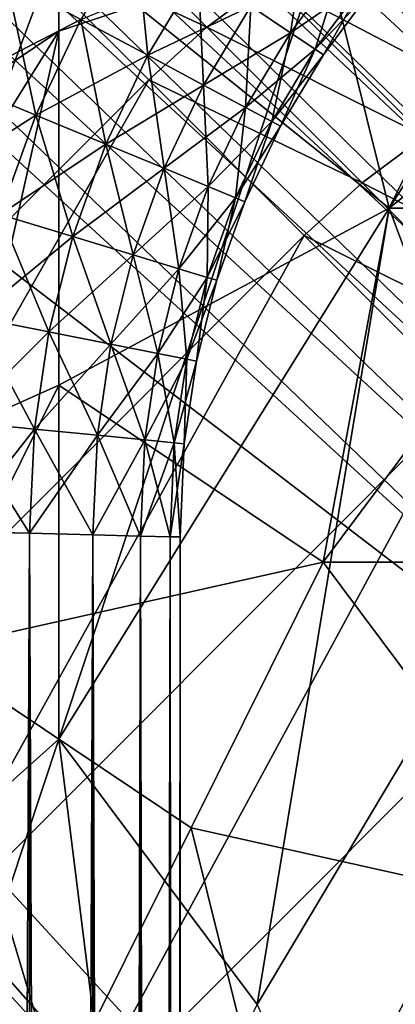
# Model space of a CAD drawing. Extents: x -0.3 to 0.3, y -0.266 to 0.266.
# Tile 149 of 256: x -0.175 to -0.168, y 0.123 to 0.143. Entities that reach past the tile are written whole.
import ezdxf

# ---------------------------------------------------------------- set-up
doc = ezdxf.new("R2010")
doc.units = 0

msp = doc.modelspace()

# ---------------------------------------------------------------- linework, layer by layer
for points in [[(-0.156664, 0.141082, 0.506885), (-0.20835, 0.187559, 0.012), (-0.223522, 0.202731, 0.012)], [(-0.156664, 0.141082, 0.506885), (-0.223522, 0.202731, 0.012), (-0.185174, 0.170429, 0.584312)], [(-0.20835, 0.187559, 0.012), (-0.156664, 0.141082, 0.506885), (-0.155774, 0.139976, 0.50601)], [(-0.20835, 0.187559, 0.012), (-0.155774, 0.139976, 0.50601), (-0.20747, 0.186517, 0.010433)], [(-0.20747, 0.186517, 0.010433), (-0.155774, 0.139976, 0.50601), (-0.155125, 0.138744, 0.505181)], [(-0.20747, 0.186517, 0.010433), (-0.155125, 0.138744, 0.505181), (-0.20675, 0.185348, 0.008894)], [(-0.20675, 0.185348, 0.008894), (-0.155125, 0.138744, 0.505181), (-0.154766, 0.137417, 0.504428)], [(-0.20675, 0.185348, 0.008894), (-0.154766, 0.137417, 0.504428), (-0.206202, 0.184071, 0.007408)], [(-0.206202, 0.184071, 0.007408), (-0.154766, 0.137417, 0.504428), (-0.154662, 0.136025, 0.503751)], [(-0.206202, 0.184071, 0.007408), (-0.154662, 0.136025, 0.503751), (-0.205837, 0.182709, 0.006)], [(-0.205837, 0.182709, 0.006), (-0.154662, 0.136025, 0.503751), (-0.154847, 0.134607, 0.503174)], [(-0.205837, 0.182709, 0.006), (-0.154847, 0.134607, 0.503174), (-0.20566, 0.181285, 0.004695)], [(-0.20566, 0.181285, 0.004695), (-0.155258, 0.133214, 0.502694), (-0.205674, 0.179823, 0.003515)], [(-0.20566, 0.181285, 0.004695), (-0.154847, 0.134607, 0.503174), (-0.155258, 0.133214, 0.502694)], [(-0.205674, 0.179823, 0.003515), (-0.155832, 0.131889, 0.502302), (-0.205879, 0.178348, 0.00248)], [(-0.205674, 0.179823, 0.003515), (-0.155258, 0.133214, 0.502694), (-0.155832, 0.131889, 0.502302)], [(-0.205879, 0.178348, 0.00248), (-0.156552, 0.130653, 0.502002), (-0.206098, 0.177305, 0.002352)], [(-0.205879, 0.178348, 0.00248), (-0.155832, 0.131889, 0.502302), (-0.156552, 0.130653, 0.502002)], [(-0.206098, 0.177305, 0.002352), (-0.157361, 0.129463, 0.501767), (-0.206802, 0.175304, 0.001701)], [(-0.206098, 0.177305, 0.002352), (-0.156552, 0.130653, 0.502002), (-0.157361, 0.129463, 0.501767)], [(-0.206802, 0.175304, 0.001701), (-0.158213, 0.128322, 0.501586), (-0.207545, 0.173965, 0.00119)], [(-0.206802, 0.175304, 0.001701), (-0.157361, 0.129463, 0.501767), (-0.158213, 0.128322, 0.501586)], [(-0.207545, 0.173965, 0.00119), (-0.159096, 0.127268, 0.501468), (-0.208435, 0.172716, 0.000882)], [(-0.207545, 0.173965, 0.00119), (-0.158213, 0.128322, 0.501586), (-0.159096, 0.127268, 0.501468)], [(-0.208435, 0.172716, 0.000882), (-0.160067, 0.126275, 0.501429), (-0.209462, 0.171566, 0.000778)], [(-0.208435, 0.172716, 0.000882), (-0.159096, 0.127268, 0.501468), (-0.160067, 0.126275, 0.501429)], [(-0.213696, 0.167333, 0.000778), (-0.209462, 0.171566, 0.000778), (-0.160067, 0.126275, 0.501429)], [(-0.152323, 0.136555, 0.513147), (-0.156664, 0.141082, 0.506885), (-0.185174, 0.170429, 0.584312)], [(-0.149006, 0.133626, 0.527606), (-0.152323, 0.136555, 0.513147), (-0.185174, 0.170429, 0.584312)], [(-0.185174, 0.170429, 0.584312), (-0.170355, 0.156252, 0.644683), (-0.148952, 0.135016, 0.684081)], [(-0.185174, 0.170429, 0.584312), (-0.148952, 0.135016, 0.684081), (-0.071389, 0.057435, 0.659767)], [(-0.148085, 0.13277, 0.531708), (-0.149006, 0.133626, 0.527606), (-0.185174, 0.170429, 0.584312)], [(-0.14702, 0.131759, 0.536139), (-0.148085, 0.13277, 0.531708), (-0.185174, 0.170429, 0.584312)], [(-0.185174, 0.170429, 0.584312), (-0.071389, 0.057435, 0.659767), (-0.083124, 0.068952, 0.639939)], [(-0.185174, 0.170429, 0.584312), (-0.083124, 0.068952, 0.639939), (-0.085112, 0.070919, 0.637953)], [(-0.145774, 0.130563, 0.540869), (-0.14702, 0.131759, 0.536139), (-0.185174, 0.170429, 0.584312)], [(-0.144307, 0.129148, 0.545887), (-0.145774, 0.130563, 0.540869), (-0.185174, 0.170429, 0.584312)], [(-0.185174, 0.170429, 0.584312), (-0.085112, 0.070919, 0.637953), (-0.087059, 0.072845, 0.635977)], [(-0.185174, 0.170429, 0.584312), (-0.087059, 0.072845, 0.635977), (-0.088964, 0.07473, 0.634012)], [(-0.142588, 0.127485, 0.551169), (-0.144307, 0.129148, 0.545887), (-0.185174, 0.170429, 0.584312)], [(-0.140589, 0.125543, 0.556698), (-0.142588, 0.127485, 0.551169), (-0.185174, 0.170429, 0.584312)], [(-0.185174, 0.170429, 0.584312), (-0.088964, 0.07473, 0.634012), (-0.090829, 0.076574, 0.63206)], [(-0.185174, 0.170429, 0.584312), (-0.090829, 0.076574, 0.63206), (-0.092655, 0.078379, 0.630117)], [(-0.138279, 0.123293, 0.562462), (-0.140589, 0.125543, 0.556698), (-0.185174, 0.170429, 0.584312)], [(-0.13563, 0.120707, 0.568446), (-0.138279, 0.123293, 0.562462), (-0.185174, 0.170429, 0.584312)], [(-0.185174, 0.170429, 0.584312), (-0.092655, 0.078379, 0.630117), (-0.094442, 0.080147, 0.628184)], [(-0.185174, 0.170429, 0.584312), (-0.094442, 0.080147, 0.628184), (-0.096295, 0.081978, 0.626145)], [(-0.132613, 0.117755, 0.574642), (-0.13563, 0.120707, 0.568446), (-0.185174, 0.170429, 0.584312)], [(-0.1292, 0.11441, 0.58104), (-0.132613, 0.117755, 0.574642), (-0.185174, 0.170429, 0.584312)], [(-0.185174, 0.170429, 0.584312), (-0.096295, 0.081978, 0.626145), (-0.105174, 0.09075, 0.615906)], [(-0.185174, 0.170429, 0.584312), (-0.105174, 0.09075, 0.615906), (-0.111024, 0.096522, 0.608537)], [(-0.125364, 0.110642, 0.587633), (-0.1292, 0.11441, 0.58104), (-0.185174, 0.170429, 0.584312)], [(-0.121075, 0.106425, 0.594416), (-0.125364, 0.110642, 0.587633), (-0.185174, 0.170429, 0.584312)], [(-0.185174, 0.170429, 0.584312), (-0.111024, 0.096522, 0.608537), (-0.116305, 0.101728, 0.601386)], [(-0.116305, 0.101728, 0.601386), (-0.121075, 0.106425, 0.594416), (-0.185174, 0.170429, 0.584312)], [(-0.213696, 0.167333, 0.000778), (-0.169716, 0.117343, 0.501618), (-0.214846, 0.166305, 0.000882)], [(-0.213696, 0.167333, 0.000778), (-0.16869, 0.118288, 0.501583), (-0.169716, 0.117343, 0.501618)], [(-0.213696, 0.167333, 0.000778), (-0.160067, 0.126275, 0.501429), (-0.16869, 0.118288, 0.501583)], [(-0.214846, 0.166305, 0.000882), (-0.17076, 0.116455, 0.501717), (-0.216095, 0.165416, 0.00119)], [(-0.214846, 0.166305, 0.000882), (-0.169716, 0.117343, 0.501618), (-0.17076, 0.116455, 0.501717)], [(-0.216095, 0.165416, 0.00119), (-0.171809, 0.115658, 0.501883), (-0.217434, 0.164672, 0.001701)], [(-0.216095, 0.165416, 0.00119), (-0.17076, 0.116455, 0.501717), (-0.171809, 0.115658, 0.501883)], [(-0.217434, 0.164672, 0.001701), (-0.172877, 0.114971, 0.50212), (-0.219435, 0.163968, 0.002352)], [(-0.217434, 0.164672, 0.001701), (-0.171809, 0.115658, 0.501883), (-0.172877, 0.114971, 0.50212)], [(-0.219435, 0.163968, 0.002352), (-0.174055, 0.114471, 0.502475), (-0.220477, 0.163749, 0.00248)], [(-0.219435, 0.163968, 0.002352), (-0.172877, 0.114971, 0.50212), (-0.174055, 0.114471, 0.502475)], [(-0.220477, 0.163749, 0.00248), (-0.174055, 0.114471, 0.502475), (-0.175366, 0.11413, 0.502951)], [(-0.170355, 0.156252, 0.644683), (-0.160409, 0.146491, 0.666921), (-0.148952, 0.135016, 0.684081)], [(-0.167774, 0.139201, 0.771169), (-0.159846, 0.151584, 0.770893), (-0.169096, 0.144508, 0.771)], [(-0.165132, 0.132125, 0.771324), (-0.159846, 0.151584, 0.770893), (-0.167774, 0.139201, 0.771169)], [(-0.179667, 0.139201, 0.770841), (-0.174381, 0.148046, 0.770704), (-0.179667, 0.148046, 0.770369)], [(-0.179667, 0.139201, 0.770841), (-0.174381, 0.142739, 0.770922), (-0.174381, 0.148046, 0.770704)], [(-0.174381, 0.142739, 0.770922), (-0.169096, 0.144508, 0.771), (-0.174381, 0.148046, 0.770704)], [(-0.178346, 0.133894, 0.703376), (-0.179667, 0.146277, 0.701498), (-0.174381, 0.144508, 0.702201)], [(-0.171425, 0.142822, 0.6794), (-0.174408, 0.145806, 0.674179), (-0.175573, 0.144756, 0.674242)], [(-0.170173, 0.143745, 0.679201), (-0.174408, 0.145806, 0.674179), (-0.171425, 0.142822, 0.6794)], [(-0.164413, 0.142071, 0.683269), (-0.167486, 0.145144, 0.678423), (-0.168852, 0.144524, 0.678874)], [(-0.1839, 0.130457, 0.679467), (-0.172587, 0.14177, 0.679467), (-0.175573, 0.144756, 0.674242)], [(-0.171425, 0.142822, 0.6794), (-0.175573, 0.144756, 0.674242), (-0.172587, 0.14177, 0.679467)], [(-0.172857, 0.144787, 0.317208), (-0.173943, 0.142975, 0.317208), (-0.172605, 0.14226, 0.316255)], [(-0.172857, 0.144787, 0.317208), (-0.172605, 0.14226, 0.316255), (-0.171595, 0.143944, 0.316255)], [(-0.169446, 0.144718, 0.314988), (-0.170542, 0.143241, 0.314988), (-0.16975, 0.142711, 0.313471)], [(-0.169446, 0.144718, 0.314988), (-0.16975, 0.142711, 0.313471), (-0.16871, 0.144114, 0.313471)], [(-0.178346, 0.133894, 0.703376), (-0.174381, 0.144508, 0.702201), (-0.174381, 0.135663, 0.703559)], [(-0.167774, 0.139201, 0.703892), (-0.174381, 0.144508, 0.702201), (-0.165132, 0.144508, 0.703407)], [(-0.174381, 0.135663, 0.703559), (-0.174381, 0.144508, 0.702201), (-0.167774, 0.139201, 0.703892)], [(-0.169096, 0.144508, 0.771), (-0.174381, 0.128587, 0.771372), (-0.167774, 0.139201, 0.771169)], [(-0.169096, 0.144508, 0.771), (-0.174381, 0.142739, 0.770922), (-0.174381, 0.128587, 0.771372)], [(-0.165762, 0.141433, 0.683746), (-0.168852, 0.144524, 0.678874), (-0.170173, 0.143745, 0.679201)], [(-0.164413, 0.142071, 0.683269), (-0.168852, 0.144524, 0.678874), (-0.165762, 0.141433, 0.683746)], [(-0.167774, 0.139201, 0.703892), (-0.165132, 0.144508, 0.703407), (-0.161167, 0.144508, 0.704083)], [(-0.16381, 0.139201, 0.704533), (-0.167774, 0.139201, 0.703892), (-0.161167, 0.144508, 0.704083)], [(-0.16871, 0.144114, 0.306529), (-0.16975, 0.142711, 0.306529), (-0.170542, 0.143241, 0.305012)], [(-0.16871, 0.144114, 0.313471), (-0.16975, 0.142711, 0.313471), (-0.169258, 0.142382, 0.31178)], [(-0.168252, 0.143738, 0.30822), (-0.16975, 0.142711, 0.306529), (-0.16871, 0.144114, 0.306529)], [(-0.16871, 0.144114, 0.313471), (-0.169258, 0.142382, 0.31178), (-0.168252, 0.143738, 0.31178)], [(-0.171595, 0.143944, 0.303745), (-0.172605, 0.14226, 0.303745), (-0.173943, 0.142975, 0.302792)], [(-0.171595, 0.143944, 0.316255), (-0.172605, 0.14226, 0.316255), (-0.171488, 0.141663, 0.314988)], [(-0.170542, 0.143241, 0.305012), (-0.172605, 0.14226, 0.303745), (-0.171595, 0.143944, 0.303745)], [(-0.171595, 0.143944, 0.316255), (-0.171488, 0.141663, 0.314988), (-0.170542, 0.143241, 0.314988)], [(-0.175434, 0.143772, 0.317799), (-0.176408, 0.141712, 0.317799), (-0.174846, 0.141065, 0.317208)], [(-0.173943, 0.142975, 0.302792), (-0.176408, 0.141712, 0.302201), (-0.175434, 0.143772, 0.302201)], [(-0.175434, 0.143772, 0.317799), (-0.174846, 0.141065, 0.317208), (-0.173943, 0.142975, 0.317208)], [(-0.16707, 0.140643, 0.684094), (-0.170173, 0.143745, 0.679201), (-0.171425, 0.142822, 0.6794)], [(-0.165762, 0.141433, 0.683746), (-0.170173, 0.143745, 0.679201), (-0.16707, 0.140643, 0.684094)], [(-0.168252, 0.143738, 0.30822), (-0.169258, 0.142382, 0.30822), (-0.16975, 0.142711, 0.306529)], [(-0.168252, 0.143738, 0.31178), (-0.169258, 0.142382, 0.31178), (-0.169091, 0.142271, 0.31)], [(-0.168097, 0.143611, 0.31), (-0.169258, 0.142382, 0.30822), (-0.168252, 0.143738, 0.30822)], [(-0.168252, 0.143738, 0.31178), (-0.169091, 0.142271, 0.31), (-0.168097, 0.143611, 0.31)], [(-0.168097, 0.143611, 0.31), (-0.169091, 0.142271, 0.31), (-0.169258, 0.142382, 0.30822)], [(-0.170542, 0.143241, 0.305012), (-0.171488, 0.141663, 0.305012), (-0.172605, 0.14226, 0.303745)], [(-0.170542, 0.143241, 0.314988), (-0.171488, 0.141663, 0.314988), (-0.170647, 0.141213, 0.313471)], [(-0.16975, 0.142711, 0.306529), (-0.171488, 0.141663, 0.305012), (-0.170542, 0.143241, 0.305012)], [(-0.170542, 0.143241, 0.314988), (-0.170647, 0.141213, 0.313471), (-0.16975, 0.142711, 0.313471)], [(-0.173943, 0.142975, 0.302792), (-0.174846, 0.141065, 0.302792), (-0.176408, 0.141712, 0.302201)], [(-0.173943, 0.142975, 0.317208), (-0.174846, 0.141065, 0.317208), (-0.173445, 0.140485, 0.316255)], [(-0.172605, 0.14226, 0.303745), (-0.174846, 0.141065, 0.302792), (-0.173943, 0.142975, 0.302792)], [(-0.173943, 0.142975, 0.317208), (-0.173445, 0.140485, 0.316255), (-0.172605, 0.14226, 0.316255)], [(-0.180989, 0.132125, 0.771057), (-0.174381, 0.142739, 0.770922), (-0.179667, 0.139201, 0.770841)], [(-0.174381, 0.142739, 0.770922), (-0.180989, 0.132125, 0.771057), (-0.178346, 0.125049, 0.771378)], [(-0.174381, 0.142739, 0.770922), (-0.178346, 0.125049, 0.771378), (-0.174381, 0.128587, 0.771372)], [(-0.168315, 0.139712, 0.684304), (-0.171425, 0.142822, 0.6794), (-0.172587, 0.14177, 0.679467)], [(-0.16707, 0.140643, 0.684094), (-0.171425, 0.142822, 0.6794), (-0.168315, 0.139712, 0.684304)], [(-0.16975, 0.142711, 0.306529), (-0.170647, 0.141213, 0.306529), (-0.171488, 0.141663, 0.305012)], [(-0.16975, 0.142711, 0.313471), (-0.170647, 0.141213, 0.313471), (-0.170126, 0.140935, 0.31178)], [(-0.169258, 0.142382, 0.30822), (-0.170647, 0.141213, 0.306529), (-0.16975, 0.142711, 0.306529)], [(-0.16975, 0.142711, 0.313471), (-0.170126, 0.140935, 0.31178), (-0.169258, 0.142382, 0.31178)], [(-0.169258, 0.142382, 0.30822), (-0.170126, 0.140935, 0.30822), (-0.170647, 0.141213, 0.306529)], [(-0.169258, 0.142382, 0.31178), (-0.170126, 0.140935, 0.31178), (-0.169949, 0.14084, 0.31)], [(-0.169091, 0.142271, 0.31), (-0.170126, 0.140935, 0.30822), (-0.169258, 0.142382, 0.30822)], [(-0.169258, 0.142382, 0.31178), (-0.169949, 0.14084, 0.31), (-0.169091, 0.142271, 0.31)], [(-0.172605, 0.14226, 0.303745), (-0.173445, 0.140485, 0.303745), (-0.174846, 0.141065, 0.302792)], [(-0.172605, 0.14226, 0.316255), (-0.173445, 0.140485, 0.316255), (-0.172274, 0.14, 0.314988)], [(-0.171488, 0.141663, 0.305012), (-0.173445, 0.140485, 0.303745), (-0.172605, 0.14226, 0.303745)], [(-0.172605, 0.14226, 0.316255), (-0.172274, 0.14, 0.314988), (-0.171488, 0.141663, 0.314988)], [(-0.169091, 0.142271, 0.31), (-0.169949, 0.14084, 0.31), (-0.170126, 0.140935, 0.30822)], [(-0.180787, 0.127345, 0.684375), (-0.172587, 0.14177, 0.679467), (-0.1839, 0.130457, 0.679467)], [(-0.180787, 0.127345, 0.684375), (-0.169474, 0.138658, 0.684375), (-0.172587, 0.14177, 0.679467)], [(-0.168315, 0.139712, 0.684304), (-0.172587, 0.14177, 0.679467), (-0.169474, 0.138658, 0.684375)], [(-0.174846, 0.141065, 0.302792), (-0.177176, 0.139567, 0.302201), (-0.176408, 0.141712, 0.302201)], [(-0.176408, 0.141712, 0.317799), (-0.175558, 0.139076, 0.317208), (-0.174846, 0.141065, 0.317208)], [(-0.171488, 0.141663, 0.305012), (-0.172274, 0.14, 0.305012), (-0.173445, 0.140485, 0.303745)], [(-0.171488, 0.141663, 0.314988), (-0.172274, 0.14, 0.314988), (-0.171394, 0.139635, 0.313471)], [(-0.170647, 0.141213, 0.306529), (-0.172274, 0.14, 0.305012), (-0.171488, 0.141663, 0.305012)], [(-0.171488, 0.141663, 0.314988), (-0.171394, 0.139635, 0.313471), (-0.170647, 0.141213, 0.313471)], [(-0.170647, 0.141213, 0.306529), (-0.171394, 0.139635, 0.306529), (-0.172274, 0.14, 0.305012)], [(-0.170647, 0.141213, 0.313471), (-0.171394, 0.139635, 0.313471), (-0.170847, 0.139409, 0.31178)], [(-0.170126, 0.140935, 0.30822), (-0.171394, 0.139635, 0.306529), (-0.170647, 0.141213, 0.306529)], [(-0.170647, 0.141213, 0.313471), (-0.170847, 0.139409, 0.31178), (-0.170126, 0.140935, 0.31178)], [(-0.174846, 0.141065, 0.302792), (-0.175558, 0.139076, 0.302792), (-0.177176, 0.139567, 0.302201)], [(-0.174846, 0.141065, 0.317208), (-0.175558, 0.139076, 0.317208), (-0.174106, 0.138635, 0.316255)], [(-0.173445, 0.140485, 0.303745), (-0.175558, 0.139076, 0.302792), (-0.174846, 0.141065, 0.302792)], [(-0.174846, 0.141065, 0.317208), (-0.174106, 0.138635, 0.316255), (-0.173445, 0.140485, 0.316255)], [(-0.170126, 0.140935, 0.30822), (-0.170847, 0.139409, 0.30822), (-0.171394, 0.139635, 0.306529)], [(-0.170126, 0.140935, 0.31178), (-0.170847, 0.139409, 0.31178), (-0.170662, 0.139332, 0.31)], [(-0.169949, 0.14084, 0.31), (-0.170847, 0.139409, 0.30822), (-0.170126, 0.140935, 0.30822)], [(-0.169949, 0.14084, 0.31), (-0.170662, 0.139332, 0.31), (-0.170847, 0.139409, 0.30822)], [(-0.170126, 0.140935, 0.31178), (-0.170662, 0.139332, 0.31), (-0.169949, 0.14084, 0.31)], [(-0.163842, 0.137414, 0.68867), (-0.16707, 0.140643, 0.684094), (-0.168315, 0.139712, 0.684304)], [(-0.173445, 0.140485, 0.303745), (-0.174106, 0.138635, 0.303745), (-0.175558, 0.139076, 0.302792)], [(-0.173445, 0.140485, 0.316255), (-0.174106, 0.138635, 0.316255), (-0.172894, 0.138268, 0.314988)], [(-0.172274, 0.14, 0.305012), (-0.174106, 0.138635, 0.303745), (-0.173445, 0.140485, 0.303745)], [(-0.173445, 0.140485, 0.316255), (-0.172894, 0.138268, 0.314988), (-0.172274, 0.14, 0.314988)], [(-0.172274, 0.14, 0.305012), (-0.172894, 0.138268, 0.305012), (-0.174106, 0.138635, 0.303745)], [(-0.172274, 0.14, 0.314988), (-0.172894, 0.138268, 0.314988), (-0.171982, 0.137991, 0.313471)], [(-0.171394, 0.139635, 0.306529), (-0.172894, 0.138268, 0.305012), (-0.172274, 0.14, 0.305012)], [(-0.172274, 0.14, 0.314988), (-0.171982, 0.137991, 0.313471), (-0.171394, 0.139635, 0.313471)], [(-0.171394, 0.139635, 0.306529), (-0.171982, 0.137991, 0.306529), (-0.172894, 0.138268, 0.305012)], [(-0.171394, 0.139635, 0.313471), (-0.171982, 0.137991, 0.313471), (-0.171416, 0.137819, 0.31178)], [(-0.170847, 0.139409, 0.30822), (-0.171982, 0.137991, 0.306529), (-0.171394, 0.139635, 0.306529)], [(-0.171394, 0.139635, 0.313471), (-0.171416, 0.137819, 0.31178), (-0.170847, 0.139409, 0.31178)], [(-0.165078, 0.136475, 0.688892), (-0.168315, 0.139712, 0.684304), (-0.169474, 0.138658, 0.684375)], [(-0.163842, 0.137414, 0.68867), (-0.168315, 0.139712, 0.684304), (-0.165078, 0.136475, 0.688892)], [(-0.170847, 0.139409, 0.30822), (-0.171416, 0.137819, 0.30822), (-0.171982, 0.137991, 0.306529)], [(-0.170847, 0.139409, 0.31178), (-0.171416, 0.137819, 0.31178), (-0.171224, 0.137761, 0.31)], [(-0.170662, 0.139332, 0.31), (-0.171416, 0.137819, 0.30822), (-0.170847, 0.139409, 0.30822)], [(-0.170847, 0.139409, 0.31178), (-0.171224, 0.137761, 0.31), (-0.170662, 0.139332, 0.31)], [(-0.169096, 0.132125, 0.70482), (-0.174381, 0.135663, 0.703559), (-0.167774, 0.139201, 0.703892)], [(-0.170417, 0.12328, 0.77151), (-0.167774, 0.139201, 0.771169), (-0.174381, 0.128587, 0.771372)], [(-0.170662, 0.139332, 0.31), (-0.171224, 0.137761, 0.31), (-0.171416, 0.137819, 0.30822)], [(-0.170417, 0.12328, 0.77151), (-0.165132, 0.132125, 0.771324), (-0.167774, 0.139201, 0.771169)], [(-0.16381, 0.139201, 0.704533), (-0.169096, 0.132125, 0.70482), (-0.167774, 0.139201, 0.703892)], [(-0.169096, 0.132125, 0.70482), (-0.16381, 0.139201, 0.704533), (-0.161167, 0.132125, 0.706187)], [(-0.175558, 0.139076, 0.317208), (-0.176071, 0.137026, 0.317208), (-0.174584, 0.13673, 0.316255)], [(-0.174106, 0.138635, 0.303745), (-0.176071, 0.137026, 0.302792), (-0.175558, 0.139076, 0.302792)], [(-0.175558, 0.139076, 0.317208), (-0.174584, 0.13673, 0.316255), (-0.174106, 0.138635, 0.316255)], [(-0.177548, 0.124105, 0.688967), (-0.169474, 0.138658, 0.684375), (-0.180787, 0.127345, 0.684375)], [(-0.177548, 0.124105, 0.688967), (-0.166235, 0.135418, 0.688967), (-0.169474, 0.138658, 0.684375)], [(-0.174106, 0.138635, 0.303745), (-0.174584, 0.13673, 0.303745), (-0.176071, 0.137026, 0.302792)], [(-0.174106, 0.138635, 0.316255), (-0.174584, 0.13673, 0.316255), (-0.173341, 0.136483, 0.314988)], [(-0.172894, 0.138268, 0.305012), (-0.174584, 0.13673, 0.303745), (-0.174106, 0.138635, 0.303745)], [(-0.174106, 0.138635, 0.316255), (-0.173341, 0.136483, 0.314988), (-0.172894, 0.138268, 0.314988)], [(-0.165078, 0.136475, 0.688892), (-0.169474, 0.138658, 0.684375), (-0.166235, 0.135418, 0.688967)], [(-0.172894, 0.138268, 0.305012), (-0.173341, 0.136483, 0.305012), (-0.174584, 0.13673, 0.303745)], [(-0.172894, 0.138268, 0.314988), (-0.173341, 0.136483, 0.314988), (-0.172406, 0.136297, 0.313471)], [(-0.171982, 0.137991, 0.306529), (-0.173341, 0.136483, 0.305012), (-0.172894, 0.138268, 0.305012)], [(-0.172894, 0.138268, 0.314988), (-0.172406, 0.136297, 0.313471), (-0.171982, 0.137991, 0.313471)], [(-0.171982, 0.137991, 0.306529), (-0.172406, 0.136297, 0.306529), (-0.173341, 0.136483, 0.305012)], [(-0.171982, 0.137991, 0.313471), (-0.172406, 0.136297, 0.313471), (-0.171826, 0.136182, 0.31178)], [(-0.171416, 0.137819, 0.30822), (-0.172406, 0.136297, 0.306529), (-0.171982, 0.137991, 0.306529)], [(-0.171982, 0.137991, 0.313471), (-0.171826, 0.136182, 0.31178), (-0.171416, 0.137819, 0.31178)], [(-0.171416, 0.137819, 0.30822), (-0.171826, 0.136182, 0.30822), (-0.172406, 0.136297, 0.306529)], [(-0.171416, 0.137819, 0.31178), (-0.171826, 0.136182, 0.31178), (-0.171629, 0.136143, 0.31)], [(-0.171224, 0.137761, 0.31), (-0.171826, 0.136182, 0.30822), (-0.171416, 0.137819, 0.30822)], [(-0.171416, 0.137819, 0.31178), (-0.171629, 0.136143, 0.31), (-0.171224, 0.137761, 0.31)], [(-0.171224, 0.137761, 0.31), (-0.171629, 0.136143, 0.31), (-0.171826, 0.136182, 0.30822)], [(-0.176071, 0.137026, 0.317208), (-0.176381, 0.134936, 0.317208), (-0.174872, 0.134788, 0.316255)], [(-0.174584, 0.13673, 0.303745), (-0.176381, 0.134936, 0.302792), (-0.176071, 0.137026, 0.302792)], [(-0.176071, 0.137026, 0.317208), (-0.174872, 0.134788, 0.316255), (-0.174584, 0.13673, 0.316255)], [(-0.174584, 0.13673, 0.303745), (-0.174872, 0.134788, 0.303745), (-0.176381, 0.134936, 0.302792)], [(-0.174584, 0.13673, 0.316255), (-0.174872, 0.134788, 0.316255), (-0.173611, 0.134664, 0.314988)], [(-0.173341, 0.136483, 0.305012), (-0.174872, 0.134788, 0.303745), (-0.174584, 0.13673, 0.303745)], [(-0.174584, 0.13673, 0.316255), (-0.173611, 0.134664, 0.314988), (-0.173341, 0.136483, 0.314988)], [(-0.173341, 0.136483, 0.305012), (-0.173611, 0.134664, 0.305012), (-0.174872, 0.134788, 0.303745)], [(-0.173341, 0.136483, 0.314988), (-0.173611, 0.134664, 0.314988), (-0.172663, 0.13457, 0.313471)], [(-0.172406, 0.136297, 0.306529), (-0.173611, 0.134664, 0.305012), (-0.173341, 0.136483, 0.305012)], [(-0.173341, 0.136483, 0.314988), (-0.172663, 0.13457, 0.313471), (-0.172406, 0.136297, 0.313471)], [(-0.172406, 0.136297, 0.306529), (-0.172663, 0.13457, 0.306529), (-0.173611, 0.134664, 0.305012)], [(-0.172406, 0.136297, 0.313471), (-0.172663, 0.13457, 0.313471), (-0.172074, 0.134512, 0.31178)], [(-0.171826, 0.136182, 0.30822), (-0.172663, 0.13457, 0.306529), (-0.172406, 0.136297, 0.306529)], [(-0.172406, 0.136297, 0.313471), (-0.172074, 0.134512, 0.31178), (-0.171826, 0.136182, 0.31178)], [(-0.171826, 0.136182, 0.30822), (-0.172074, 0.134512, 0.30822), (-0.172663, 0.13457, 0.306529)], [(-0.171826, 0.136182, 0.31178), (-0.172074, 0.134512, 0.31178), (-0.171874, 0.134493, 0.31)], [(-0.171629, 0.136143, 0.31), (-0.172074, 0.134512, 0.30822), (-0.171826, 0.136182, 0.30822)], [(-0.171629, 0.136143, 0.31), (-0.171874, 0.134493, 0.31), (-0.172074, 0.134512, 0.30822)], [(-0.171826, 0.136182, 0.31178), (-0.171874, 0.134493, 0.31), (-0.171629, 0.136143, 0.31)], [(-0.174381, 0.135663, 0.703559), (-0.177024, 0.130356, 0.704026), (-0.178346, 0.133894, 0.703376)], [(-0.169096, 0.132125, 0.70482), (-0.177024, 0.130356, 0.704026), (-0.174381, 0.135663, 0.703559)], [(-0.174181, 0.120738, 0.693242), (-0.166235, 0.135418, 0.688967), (-0.177548, 0.124105, 0.688967)], [(-0.174181, 0.120738, 0.693242), (-0.162868, 0.132051, 0.693242), (-0.166235, 0.135418, 0.688967)], [(-0.176381, 0.134936, 0.317208), (-0.176486, 0.132741, 0.317208), (-0.17497, 0.132704, 0.316255)], [(-0.174872, 0.134788, 0.303745), (-0.176486, 0.132741, 0.302792), (-0.176381, 0.134936, 0.302792)], [(-0.176381, 0.134936, 0.317208), (-0.17497, 0.132704, 0.316255), (-0.174872, 0.134788, 0.316255)], [(-0.174872, 0.134788, 0.303745), (-0.17497, 0.132704, 0.303745), (-0.176486, 0.132741, 0.302792)], [(-0.174872, 0.134788, 0.316255), (-0.17497, 0.132704, 0.316255), (-0.173703, 0.132673, 0.314988)], [(-0.173611, 0.134664, 0.305012), (-0.17497, 0.132704, 0.303745), (-0.174872, 0.134788, 0.303745)], [(-0.173611, 0.134664, 0.305012), (-0.173703, 0.132673, 0.305012), (-0.17497, 0.132704, 0.303745)], [(-0.174872, 0.134788, 0.316255), (-0.173703, 0.132673, 0.314988), (-0.173611, 0.134664, 0.314988)], [(-0.173611, 0.134664, 0.314988), (-0.173703, 0.132673, 0.314988), (-0.17275, 0.132649, 0.313471)], [(-0.172663, 0.13457, 0.306529), (-0.173703, 0.132673, 0.305012), (-0.173611, 0.134664, 0.305012)], [(-0.173611, 0.134664, 0.314988), (-0.17275, 0.132649, 0.313471), (-0.172663, 0.13457, 0.313471)], [(-0.172663, 0.13457, 0.306529), (-0.17275, 0.132649, 0.306529), (-0.173703, 0.132673, 0.305012)], [(-0.172663, 0.13457, 0.313471), (-0.17275, 0.132649, 0.313471), (-0.172159, 0.132635, 0.31178)], [(-0.172074, 0.134512, 0.30822), (-0.17275, 0.132649, 0.306529), (-0.172663, 0.13457, 0.306529)], [(-0.172074, 0.134512, 0.30822), (-0.172159, 0.132635, 0.30822), (-0.17275, 0.132649, 0.306529)], [(-0.172663, 0.13457, 0.313471), (-0.172159, 0.132635, 0.31178), (-0.172074, 0.134512, 0.31178)], [(-0.172074, 0.134512, 0.31178), (-0.172159, 0.132635, 0.31178), (-0.171958, 0.13263, 0.31)], [(-0.171874, 0.134493, 0.31), (-0.172159, 0.132635, 0.30822), (-0.172074, 0.134512, 0.30822)], [(-0.171874, 0.134493, 0.31), (-0.171958, 0.13263, 0.31), (-0.172159, 0.132635, 0.30822)], [(-0.172074, 0.134512, 0.31178), (-0.171958, 0.13263, 0.31), (-0.171874, 0.134493, 0.31)], [(-0.176486, 0.132741, 0.317208), (-0.176486, -0.187089, 0.317208), (-0.17497, -0.187051, 0.316255)], [(-0.176486, 0.132741, 0.317208), (-0.17497, -0.187051, 0.316255), (-0.17497, 0.132704, 0.316255)], [(-0.17497, 0.132704, 0.303745), (-0.176486, -0.187089, 0.302792), (-0.176486, 0.132741, 0.302792)], [(-0.17497, 0.132704, 0.303745), (-0.17497, -0.187051, 0.303745), (-0.176486, -0.187089, 0.302792)], [(-0.17497, 0.132704, 0.316255), (-0.17497, -0.187051, 0.316255), (-0.173703, -0.18702, 0.314988)], [(-0.17497, 0.132704, 0.316255), (-0.173703, -0.18702, 0.314988), (-0.173703, 0.132673, 0.314988)], [(-0.173703, 0.132673, 0.305012), (-0.17497, -0.187051, 0.303745), (-0.17497, 0.132704, 0.303745)], [(-0.173703, 0.132673, 0.305012), (-0.173703, -0.18702, 0.305012), (-0.17497, -0.187051, 0.303745)], [(-0.173703, 0.132673, 0.314988), (-0.173703, -0.18702, 0.314988), (-0.17275, -0.186997, 0.313471)], [(-0.173703, 0.132673, 0.314988), (-0.17275, -0.186997, 0.313471), (-0.17275, 0.132649, 0.313471)], [(-0.17275, 0.132649, 0.306529), (-0.173703, -0.18702, 0.305012), (-0.173703, 0.132673, 0.305012)], [(-0.17275, 0.132649, 0.306529), (-0.17275, -0.186997, 0.306529), (-0.173703, -0.18702, 0.305012)], [(-0.17275, 0.132649, 0.313471), (-0.17275, -0.186997, 0.313471), (-0.172159, -0.186982, 0.31178)], [(-0.17275, 0.132649, 0.313471), (-0.172159, -0.186982, 0.31178), (-0.172159, 0.132635, 0.31178)], [(-0.172159, 0.132635, 0.30822), (-0.17275, -0.186997, 0.306529), (-0.17275, 0.132649, 0.306529)], [(-0.172159, 0.132635, 0.30822), (-0.172159, -0.186982, 0.30822), (-0.17275, -0.186997, 0.306529)], [(-0.172159, 0.132635, 0.31178), (-0.172159, -0.186982, 0.31178), (-0.171958, -0.186977, 0.31)], [(-0.172159, 0.132635, 0.31178), (-0.171958, -0.186977, 0.31), (-0.171958, 0.13263, 0.31)], [(-0.171958, 0.13263, 0.31), (-0.172159, -0.186982, 0.30822), (-0.172159, 0.132635, 0.30822)], [(-0.171958, 0.13263, 0.31), (-0.171958, -0.186977, 0.31), (-0.172159, -0.186982, 0.30822)], [(-0.171739, 0.126818, 0.705197), (-0.177024, 0.130356, 0.704026), (-0.169096, 0.132125, 0.70482)], [(-0.16381, 0.125049, 0.706717), (-0.171739, 0.126818, 0.705197), (-0.169096, 0.132125, 0.70482)], [(-0.170417, 0.12328, 0.77151), (-0.166453, 0.114435, 0.771572), (-0.165132, 0.132125, 0.771324)], [(-0.16381, 0.125049, 0.706717), (-0.169096, 0.132125, 0.70482), (-0.161167, 0.132125, 0.706187)], [(-0.170687, 0.117245, 0.6972), (-0.162868, 0.132051, 0.693242), (-0.174181, 0.120738, 0.693242)], [(-0.170687, 0.117245, 0.6972), (-0.159374, 0.128558, 0.6972), (-0.162868, 0.132051, 0.693242)], [(-0.177024, 0.130356, 0.704026), (-0.174381, 0.121511, 0.705539), (-0.178346, 0.119742, 0.705238)], [(-0.174381, 0.121511, 0.705539), (-0.177024, 0.130356, 0.704026), (-0.171739, 0.126818, 0.705197)], [(-0.179667, 0.112666, 0.771639), (-0.174381, 0.128587, 0.771372), (-0.178346, 0.125049, 0.771378)], [(-0.179667, 0.112666, 0.771639), (-0.17306, 0.117973, 0.771596), (-0.174381, 0.128587, 0.771372)], [(-0.17306, 0.117973, 0.771596), (-0.170417, 0.12328, 0.77151), (-0.174381, 0.128587, 0.771372)], [(-0.167066, 0.113624, 0.700842), (-0.159374, 0.128558, 0.6972), (-0.170687, 0.117245, 0.6972)], [(-0.171739, 0.126818, 0.705197), (-0.169096, 0.116204, 0.706983), (-0.174381, 0.121511, 0.705539)], [(-0.169096, 0.116204, 0.706983), (-0.171739, 0.126818, 0.705197), (-0.16381, 0.125049, 0.706717)], [(-0.16869, 0.118288, 0.501583), (-0.160067, 0.126275, 0.501429), (-0.159577, 0.125646, 0.503018)], [(-0.16869, 0.118288, 0.501583), (-0.159577, 0.125646, 0.503018), (-0.16814, 0.11795, 0.503144)], [(-0.16814, 0.11795, 0.503144), (-0.159577, 0.125646, 0.503018), (-0.159127, 0.1251, 0.504793)], [(-0.16381, 0.125049, 0.706717), (-0.161167, 0.119742, 0.707826), (-0.169096, 0.116204, 0.706983)], [(-0.16814, 0.11795, 0.503144), (-0.159127, 0.1251, 0.504793), (-0.167633, 0.117578, 0.504869)], [(-0.174181, 0.120738, 0.693242), (-0.177548, 0.124105, 0.688967), (-0.178605, 0.122948, 0.688892)]]:
    msp.add_3dface(points)

doc.saveas('drawing.dxf')
